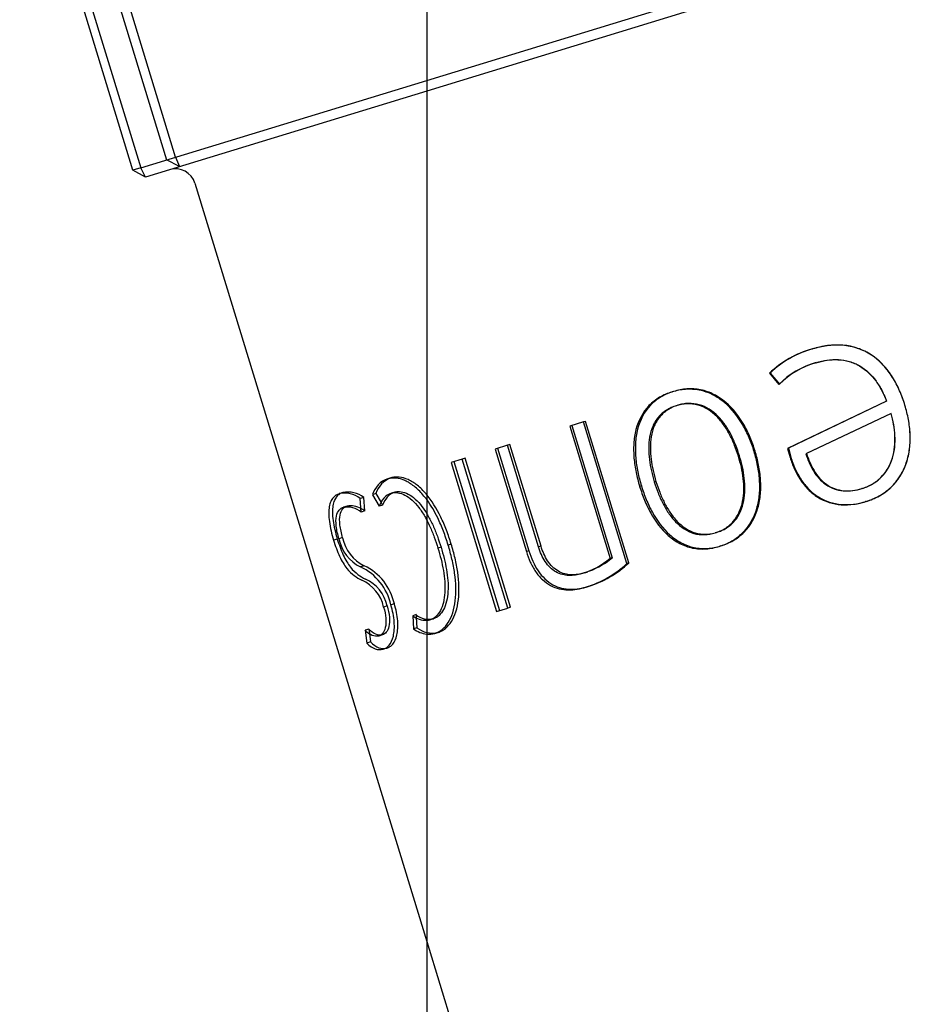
# Model space of a CAD drawing. Header units: millimetres. Extents: x -177 to 471, y -85 to 200.
# Tile 145 of 222: x -27.82 to -25.64, y 104.46 to 106.88. Entities that reach past the tile are written whole.
import ezdxf
from ezdxf.lldxf.tags import DXFTag

# ---------------------------------------------------------------- set-up
doc = ezdxf.new("R2010")
doc.units = ezdxf.units.MM
for name, color, linetype in [('Default', 7, 'Continuous'), ('P5_A', 7, 'Continuous'), ('TANK_1', 7, 'Continuous')]:
    doc.layers.add(name, color=color, linetype=linetype)
tags = doc.linetypes.add('HIDDEN2', pattern=[4.7625, 3.175, -1.5875]).pattern_tags.tags
tags[6:7] = [DXFTag(74, 4), DXFTag(75, 0), DXFTag(340, '0'), DXFTag(46, 0.0), DXFTag(50, 0.0), DXFTag(44, 0.0), DXFTag(45, 0.0)]
tags[4:5] = [DXFTag(74, 4), DXFTag(75, 0), DXFTag(340, '0'), DXFTag(46, 0.0), DXFTag(50, 0.0), DXFTag(44, 0.0), DXFTag(45, 0.0)]

# ---------------------------------------------------------------- blocks, each defined once
blk = doc.blocks.new('SE')
at = {"layer": 'P5_A', "color": 7, "linetype": 'HIDDEN2'}
for p, q in [((-27.7419, 107.4433), (-27.4642, 106.5348)), ((-27.4418, 106.5417), (-27.7195, 107.4502)), ((-26.8261, 106.7299), (-26.0864, 106.956)), ((-26.0577, 106.9387), (-26.8261, 106.7038)), ((-27.4325, 106.5184), (-27.4642, 106.5348)), ((-27.4418, 106.5417), (-27.4325, 106.5184)), ((-25.8798, 106.0715), (-25.8809, 106.0711)), ((-25.871, 106.0378), (-25.8721, 106.0375)), ((-25.9838, 106.0122), (-25.9856, 106.0117)), ((-25.9856, 106.0117), (-25.9628, 105.9846)), ((-25.9838, 106.0122), (-25.9611, 105.9851)), ((-26.2208, 105.9672), (-26.2242, 105.9661)), ((-25.9611, 105.9851), (-25.9628, 105.9846)), ((-25.6984, 105.9432), (-25.941, 105.8276)), ((-25.6982, 105.9433), (-25.9391, 105.8281)), ((-25.6982, 105.9433), (-25.6984, 105.9432)), ((-26.2105, 105.9333), (-26.2139, 105.9323)), ((-25.6532, 105.9333), (-25.6532, 105.9333)), ((-26.4364, 105.8939), (-26.4412, 105.8924)), ((-26.3303, 105.547), (-26.4364, 105.8939)), ((-25.6871, 105.9133), (-25.8962, 105.8145)), ((-25.6869, 105.9134), (-25.8946, 105.8151)), ((-25.6869, 105.9134), (-25.6871, 105.9133)), ((-26.4412, 105.8924), (-26.4754, 105.8819)), ((-26.4754, 105.8819), (-26.3764, 105.5581)), ((-26.4703, 105.8835), (-26.3713, 105.5597)), ((-26.3352, 105.5455), (-26.4412, 105.8924)), ((-26.628, 105.8353), (-26.6585, 105.826)), ((-26.6585, 105.826), (-26.5816, 105.5746)), ((-26.6522, 105.8279), (-26.5754, 105.5765)), ((-26.6219, 105.8371), (-26.628, 105.8353)), ((-26.5518, 105.586), (-26.628, 105.8353)), ((-26.5457, 105.5878), (-26.6219, 105.8371)), ((-26.0206, 105.821), (-26.023, 105.8202)), ((-25.9391, 105.8281), (-25.941, 105.8276)), ((-25.941, 105.8276), (-25.935, 105.8057)), ((-25.9391, 105.8281), (-25.9331, 105.8062)), ((-26.7387, 105.8015), (-26.7663, 105.793)), ((-26.7319, 105.8036), (-26.7387, 105.8015)), ((-26.6271, 105.4363), (-26.7387, 105.8015)), ((-26.6203, 105.4384), (-26.7319, 105.8036)), ((-26.0589, 105.8093), (-26.0615, 105.8084)), ((-25.9331, 105.8062), (-25.935, 105.8057)), ((-25.8946, 105.8151), (-25.8962, 105.8145)), ((-26.7663, 105.793), (-26.6547, 105.4279)), ((-26.7593, 105.7952), (-26.6477, 105.4301)), ((-26.9136, 105.7554), (-26.9216, 105.7529)), ((-26.2996, 105.7357), (-26.3039, 105.7344)), ((-26.2638, 105.7466), (-26.2679, 105.7454)), ((-25.7584, 105.7293), (-25.7593, 105.729)), ((-27.0316, 105.7193), (-27.0404, 105.7166)), ((-26.9805, 105.7075), (-26.9891, 105.7049)), ((-26.9779, 105.6742), (-26.9805, 105.7075)), ((-26.9341, 105.6884), (-26.9424, 105.6858)), ((-26.938, 105.6952), (-26.9341, 105.6884)), ((-25.7486, 105.6975), (-25.7496, 105.6972)), ((-26.9779, 105.6742), (-26.9865, 105.6716)), ((-27.0322, 105.6088), (-27.0412, 105.606)), ((-26.1152, 105.6217), (-26.1186, 105.6206)), ((-26.7909, 105.5855), (-26.7985, 105.5831)), ((-26.766, 105.5931), (-26.7734, 105.5908)), ((-26.5457, 105.5878), (-26.5518, 105.586)), ((-26.1051, 105.5885), (-26.1084, 105.5874)), ((-26.5754, 105.5765), (-26.5816, 105.5746)), ((-26.3713, 105.5597), (-26.3764, 105.5581)), ((-26.9792, 105.5398), (-26.988, 105.5371)), ((-26.3303, 105.547), (-26.3352, 105.5455)), ((-26.44, 105.5224), (-26.4456, 105.5207)), ((-26.4298, 105.4892), (-26.4354, 105.4875)), ((-26.9054, 105.4467), (-26.914, 105.4441)), ((-26.6547, 105.4279), (-26.6271, 105.4363)), ((-26.6203, 105.4384), (-26.6271, 105.4363)), ((-26.8521, 105.4201), (-26.8604, 105.4175)), ((-26.8521, 105.4201), (-26.8516, 105.4133)), ((-26.8096, 105.4101), (-26.8176, 105.4077)), ((-26.9681, 105.3846), (-26.9772, 105.3818)), ((-26.9681, 105.3846), (-26.9667, 105.3738)), ((-26.7978, 105.3767), (-26.8058, 105.3742)), ((-26.9237, 105.3382), (-26.9326, 105.3355)), ((-26.8261, 104.6192), (-26.4938, 103.5323))]:
    blk.add_line(p, q, dxfattribs=at)
at = {"layer": 'P5_A', "color": 7, "linetype": 'Continuous'}
for p, q in [((-27.5465, 106.5097), (-27.8242, 107.4182)), ((-27.8052, 107.424), (-27.5275, 106.5155)), ((-27.5275, 106.5155), (-26.8261, 106.7299)), ((-26.8261, 106.7038), (-27.5157, 106.4929)), ((-27.5275, 106.5155), (-27.5465, 106.5097)), ((-27.5157, 106.4929), (-27.5465, 106.5097)), ((-27.5157, 106.4929), (-27.5275, 106.5155)), ((-27.3943, 106.4778), (-26.8261, 104.6192)), ((-26.9865, 105.6716), (-26.9891, 105.7049)), ((-26.9504, 105.7167), (-26.9588, 105.7142)), ((-26.9588, 105.7142), (-26.9424, 105.6858)), ((-26.9504, 105.7167), (-26.938, 105.6952)), ((-26.9045, 105.7204), (-26.9125, 105.7179)), ((-27.0212, 105.6862), (-27.03, 105.6835)), ((-27.0453, 105.6055), (-27.0544, 105.6027)), ((-26.9229, 105.4414), (-26.9316, 105.4387)), ((-26.8604, 105.4175), (-26.8583, 105.3856)), ((-26.8516, 105.4133), (-26.85, 105.3881)), ((-26.85, 105.3881), (-26.8583, 105.3856)), ((-26.9772, 105.3818), (-26.973, 105.3505)), ((-26.9667, 105.3738), (-26.9639, 105.3533)), ((-26.9346, 105.3704), (-26.9435, 105.3677)), ((-26.9639, 105.3533), (-26.973, 105.3505))]:
    blk.add_line(p, q, dxfattribs=at)
for centre, radius, start, end in [((-27.4421, 106.4631), 0.05, 17, 107), ((-26.9025, 105.6975), 0.0587, 108.9683, 163.4538), ((-26.8946, 105.7004), 0.0582, 109.0358, 163.7133), ((-27.0273, 105.6559), 0.0622, 52.0849, 102.1981), ((-26.8958, 105.6724), 0.0485, 110.1678, 163.9141), ((-27.0221, 105.6266), 0.0574, 51.6301, 97.8517), ((-27.0136, 105.6294), 0.0573, 62.5265, 97.6434), ((-26.9457, 105.6246), 0.0973, 191.0397, 244.209), ((-27.0454, 105.4153), 0.1345, 12.3486, 64.7661), ((-27.0156, 105.4207), 0.095, 12.5933, 65.6671), ((-27.024, 105.4181), 0.0947, 12.6067, 65.9218), ((-26.8291, 105.4554), 0.0491, 230.4502, 273.5592), ((-26.8125, 105.4341), 0.0593, 230.8456, 256.8376), ((-26.8208, 105.4321), 0.0598, 231.0912, 264.9698)]:
    blk.add_arc(centre, radius, start, end, dxfattribs=at)
at = {"layer": 'P5_A', "color": 7, "linetype": 'HIDDEN2'}
for centre, radius, start, end in [((-25.8173, 105.837), 0.2426, 105.1956, 133.9418), ((-25.817, 105.8401), 0.2397, 105.1922, 134.1086), ((-25.8145, 105.838), 0.2077, 105.7779, 134.8862), ((-25.8149, 105.8352), 0.2102, 105.777, 134.7157), ((-27.0186, 105.659), 0.0617, 51.8341, 102.1175), ((-26.8878, 105.6752), 0.0481, 110.2454, 164.1691), ((-27.0136, 105.6294), 0.0573, 51.4919, 62.5265), ((-26.9359, 105.6278), 0.0982, 191.2022, 243.7944), ((-26.5002, 105.7044), 0.1916, 286.5669, 310.2519), ((-26.4937, 105.7033), 0.1887, 291.1424, 310.436), ((-27.0373, 105.4179), 0.135, 12.3353, 64.518), ((-26.514, 105.7389), 0.2634, 287.3729, 312.7817), ((-26.5076, 105.7376), 0.2603, 287.3851, 312.9389), ((-26.4937, 105.7033), 0.1887, 286.532, 289.349), ((-26.8209, 105.4575), 0.0488, 230.2071, 283.3859), ((-26.8291, 105.4554), 0.0491, 273.5592, 283.4754), ((-26.8125, 105.4341), 0.0593, 256.8376, 284.4044), ((-26.8208, 105.4321), 0.0598, 264.9698, 284.4859)]:
    blk.add_arc(centre, radius, start, end, dxfattribs=at)
for points, knots in [([(-25.6532, 105.9333), (-25.6571, 105.9453), (-25.6612, 105.9573), (-25.6713, 105.9803), (-25.6771, 105.9914), (-25.6904, 106.0126), (-25.6981, 106.0228), (-25.7153, 106.0412), (-25.7249, 106.0494), (-25.746, 106.0633), (-25.7574, 106.0689), (-25.7812, 106.0769), (-25.7938, 106.0794), (-25.8188, 106.0813), (-25.8315, 106.0809), (-25.8565, 106.0776), (-25.8688, 106.0745), (-25.8809, 106.0711)], [0, 0, 0, 0, 0.125, 0.125, 0.25, 0.25, 0.375, 0.375, 0.5, 0.5, 0.625, 0.625, 0.75, 0.75, 0.875, 0.875, 1, 1, 1, 1]), ([(-25.6532, 105.9333), (-25.6571, 105.9453), (-25.6612, 105.9572), (-25.6713, 105.9802), (-25.677, 105.9912), (-25.6902, 106.0124), (-25.6978, 106.0226), (-25.7149, 106.041), (-25.7244, 106.0492), (-25.7454, 106.0632), (-25.7567, 106.0688), (-25.7804, 106.077), (-25.7929, 106.0795), (-25.8179, 106.0816), (-25.8305, 106.0811), (-25.8555, 106.0779), (-25.8677, 106.0749), (-25.8798, 106.0715)], [0, 0, 0, 0, 0.125, 0.125, 0.25, 0.25, 0.375, 0.375, 0.5, 0.5, 0.625, 0.625, 0.75, 0.75, 0.875, 0.875, 1, 1, 1, 1]), ([(-25.8721, 106.0375), (-25.8632, 106.04), (-25.8542, 106.0423), (-25.8359, 106.0449), (-25.8267, 106.0455), (-25.8082, 106.0446), (-25.799, 106.0431), (-25.7813, 106.0381), (-25.7726, 106.0344), (-25.7486, 106.0205), (-25.7349, 106.0073), (-25.7187, 105.9849), (-25.7139, 105.977), (-25.7054, 105.9604), (-25.7019, 105.9518), (-25.6984, 105.9432)], [0, 0, 0, 0, 0.125, 0.125, 0.25, 0.25, 0.375, 0.375, 0.5, 0.5, 0.75, 0.75, 0.875, 0.875, 1, 1, 1, 1]), ([(-25.871, 106.0378), (-25.8621, 106.0403), (-25.8531, 106.0426), (-25.8349, 106.0452), (-25.8257, 106.0457), (-25.8073, 106.0448), (-25.7981, 106.0433), (-25.7805, 106.0382), (-25.7719, 106.0344), (-25.748, 106.0205), (-25.7345, 106.0072), (-25.7184, 105.9849), (-25.7136, 105.977), (-25.7051, 105.9605), (-25.7016, 105.9519), (-25.6982, 105.9433)], [0, 0, 0, 0, 0.125, 0.125, 0.25, 0.25, 0.375, 0.375, 0.5, 0.5, 0.75, 0.75, 0.875, 0.875, 1, 1, 1, 1]), ([(-26.2242, 105.9661), (-26.2295, 105.9643), (-26.2348, 105.9625), (-26.2451, 105.9582), (-26.2501, 105.9557), (-26.2643, 105.9473), (-26.2732, 105.9404), (-26.2963, 105.9165), (-26.307, 105.8959), (-26.3157, 105.8624), (-26.3174, 105.8507), (-26.3189, 105.8275), (-26.3187, 105.8158), (-26.3167, 105.7923), (-26.315, 105.7805), (-26.3103, 105.7573), (-26.3072, 105.7458), (-26.3039, 105.7344)], [0, 0, 0, 0, 0.0625, 0.0625, 0.125, 0.125, 0.25, 0.25, 0.5, 0.5, 0.625, 0.625, 0.75, 0.75, 0.875, 0.875, 1, 1, 1, 1]), ([(-26.2208, 105.9672), (-26.2261, 105.9654), (-26.2314, 105.9636), (-26.2416, 105.9593), (-26.2466, 105.9568), (-26.2608, 105.9483), (-26.2697, 105.9415), (-26.2926, 105.9175), (-26.3031, 105.8968), (-26.3116, 105.8634), (-26.3133, 105.8517), (-26.3147, 105.8286), (-26.3144, 105.8169), (-26.3124, 105.7935), (-26.3107, 105.7817), (-26.306, 105.7585), (-26.3029, 105.7471), (-26.2996, 105.7357)], [0, 0, 0, 0, 0.0625, 0.0625, 0.125, 0.125, 0.25, 0.25, 0.5, 0.5, 0.625, 0.625, 0.75, 0.75, 0.875, 0.875, 1, 1, 1, 1]), ([(-26.023, 105.8202), (-26.0267, 105.8316), (-26.0306, 105.8429), (-26.0399, 105.8647), (-26.0451, 105.8752), (-26.0629, 105.9058), (-26.0777, 105.9248), (-26.1046, 105.9474), (-26.1145, 105.954), (-26.1352, 105.9643), (-26.1463, 105.9681), (-26.1687, 105.9725), (-26.1799, 105.9731), (-26.1969, 105.972), (-26.2025, 105.9713), (-26.2134, 105.9691), (-26.2188, 105.9676), (-26.2242, 105.9661)], [0, 0, 0, 0, 0.125, 0.125, 0.25, 0.25, 0.5, 0.5, 0.625, 0.625, 0.75, 0.75, 0.875, 0.875, 0.9375, 0.9375, 1, 1, 1, 1]), ([(-26.0206, 105.821), (-26.0243, 105.8323), (-26.0281, 105.8436), (-26.0374, 105.8653), (-26.0425, 105.8759), (-26.0602, 105.9063), (-26.0749, 105.9254), (-26.1017, 105.948), (-26.1115, 105.9547), (-26.1321, 105.9651), (-26.1431, 105.9689), (-26.1654, 105.9734), (-26.1767, 105.9741), (-26.1936, 105.973), (-26.1991, 105.9723), (-26.2101, 105.9701), (-26.2155, 105.9686), (-26.2208, 105.9672)], [0, 0, 0, 0, 0.125, 0.125, 0.25, 0.25, 0.5, 0.5, 0.625, 0.625, 0.75, 0.75, 0.875, 0.875, 0.9375, 0.9375, 1, 1, 1, 1]), ([(-26.2139, 105.9323), (-26.2181, 105.9308), (-26.2222, 105.9294), (-26.2303, 105.9259), (-26.2342, 105.9238), (-26.2453, 105.9168), (-26.252, 105.9111), (-26.2635, 105.8975), (-26.2681, 105.89), (-26.2753, 105.8733), (-26.2777, 105.8644), (-26.2809, 105.8464), (-26.2816, 105.8371), (-26.2816, 105.8185), (-26.281, 105.8093), (-26.2788, 105.7909), (-26.2771, 105.7817), (-26.2731, 105.7634), (-26.2705, 105.7544), (-26.2679, 105.7454)], [0, 0, 0, 0, 0.0625, 0.0625, 0.125, 0.125, 0.25, 0.25, 0.375, 0.375, 0.5, 0.5, 0.625, 0.625, 0.75, 0.75, 0.875, 0.875, 1, 1, 1, 1]), ([(-26.2105, 105.9333), (-26.2147, 105.9319), (-26.2188, 105.9305), (-26.2269, 105.9269), (-26.2308, 105.9248), (-26.2418, 105.9179), (-26.2485, 105.9121), (-26.2599, 105.8985), (-26.2645, 105.8909), (-26.2715, 105.8742), (-26.2739, 105.8654), (-26.277, 105.8474), (-26.2776, 105.8381), (-26.2776, 105.8196), (-26.277, 105.8104), (-26.2747, 105.792), (-26.2731, 105.7829), (-26.269, 105.7646), (-26.2665, 105.7556), (-26.2638, 105.7466)], [0, 0, 0, 0, 0.0625, 0.0625, 0.125, 0.125, 0.25, 0.25, 0.375, 0.375, 0.5, 0.5, 0.625, 0.625, 0.75, 0.75, 0.875, 0.875, 1, 1, 1, 1]), ([(-26.0615, 105.8084), (-26.0644, 105.8174), (-26.0674, 105.8263), (-26.0743, 105.8437), (-26.0781, 105.8521), (-26.0867, 105.8685), (-26.0914, 105.8764), (-26.102, 105.8916), (-26.108, 105.8989), (-26.1277, 105.9187), (-26.1436, 105.929), (-26.1697, 105.9362), (-26.1788, 105.9371), (-26.1921, 105.9367), (-26.1966, 105.9362), (-26.2053, 105.9346), (-26.2096, 105.9334), (-26.2139, 105.9323)], [0, 0, 0, 0, 0.125, 0.125, 0.25, 0.25, 0.375, 0.375, 0.5, 0.5, 0.75, 0.75, 0.875, 0.875, 0.9375, 0.9375, 1, 1, 1, 1]), ([(-26.0589, 105.8093), (-26.0617, 105.8182), (-26.0647, 105.8271), (-26.0716, 105.8444), (-26.0754, 105.8528), (-26.0839, 105.8692), (-26.0886, 105.8771), (-26.0991, 105.8923), (-26.105, 105.8996), (-26.1246, 105.9194), (-26.1404, 105.9298), (-26.1664, 105.9371), (-26.1755, 105.9381), (-26.1888, 105.9377), (-26.1932, 105.9372), (-26.2019, 105.9356), (-26.2062, 105.9345), (-26.2105, 105.9333)], [0, 0, 0, 0, 0.125, 0.125, 0.25, 0.25, 0.375, 0.375, 0.5, 0.5, 0.75, 0.75, 0.875, 0.875, 0.9375, 0.9375, 1, 1, 1, 1]), ([(-25.7496, 105.6972), (-25.7439, 105.6991), (-25.7382, 105.701), (-25.7271, 105.7056), (-25.7218, 105.7082), (-25.7063, 105.7169), (-25.6966, 105.7239), (-25.679, 105.7404), (-25.6715, 105.7496), (-25.6588, 105.7698), (-25.6536, 105.7808), (-25.646, 105.8034), (-25.6434, 105.8153), (-25.6404, 105.839), (-25.6401, 105.8509), (-25.6411, 105.8746), (-25.6425, 105.8866), (-25.6468, 105.9102), (-25.6499, 105.9218), (-25.6532, 105.9333)], [0, 0, 0, 0, 0.0625, 0.0625, 0.125, 0.125, 0.25, 0.25, 0.375, 0.375, 0.5, 0.5, 0.625, 0.625, 0.75, 0.75, 0.875, 0.875, 1, 1, 1, 1]), ([(-25.7486, 105.6975), (-25.743, 105.6994), (-25.7373, 105.7013), (-25.7262, 105.7059), (-25.7209, 105.7085), (-25.7054, 105.7173), (-25.6956, 105.7244), (-25.6698, 105.749), (-25.657, 105.7699), (-25.6457, 105.8038), (-25.6432, 105.8157), (-25.6404, 105.8392), (-25.64, 105.8511), (-25.6411, 105.8749), (-25.6426, 105.8868), (-25.6468, 105.9103), (-25.65, 105.9218), (-25.6532, 105.9333)], [0, 0, 0, 0, 0.0625, 0.0625, 0.125, 0.125, 0.25, 0.25, 0.5, 0.5, 0.625, 0.625, 0.75, 0.75, 0.875, 0.875, 1, 1, 1, 1]), ([(-25.7593, 105.729), (-25.755, 105.7305), (-25.7506, 105.732), (-25.742, 105.7356), (-25.7379, 105.7377), (-25.7259, 105.7446), (-25.7186, 105.7501), (-25.6988, 105.7697), (-25.6894, 105.7863), (-25.6786, 105.8216), (-25.677, 105.8404), (-25.6783, 105.8679), (-25.6793, 105.8771), (-25.6825, 105.8954), (-25.6847, 105.9043), (-25.6871, 105.9133)], [0, 0, 0, 0, 0.0625, 0.0625, 0.125, 0.125, 0.25, 0.25, 0.5, 0.5, 0.75, 0.75, 0.875, 0.875, 1, 1, 1, 1]), ([(-25.7584, 105.7293), (-25.754, 105.7308), (-25.7496, 105.7323), (-25.7411, 105.7359), (-25.7369, 105.738), (-25.725, 105.7449), (-25.7177, 105.7504), (-25.6981, 105.7701), (-25.6889, 105.7867), (-25.6783, 105.8219), (-25.6767, 105.8406), (-25.6781, 105.8681), (-25.6791, 105.8772), (-25.6823, 105.8955), (-25.6845, 105.9044), (-25.6869, 105.9134)], [0, 0, 0, 0, 0.0625, 0.0625, 0.125, 0.125, 0.25, 0.25, 0.5, 0.5, 0.75, 0.75, 0.875, 0.875, 1, 1, 1, 1]), ([(-26.1051, 105.5885), (-26.0998, 105.5903), (-26.0945, 105.5921), (-26.0842, 105.5964), (-26.0792, 105.5989), (-26.0647, 105.6074), (-26.0555, 105.6143), (-26.0316, 105.6385), (-26.0202, 105.6593), (-26.0105, 105.693), (-26.0085, 105.7047), (-26.0065, 105.728), (-26.0065, 105.7397), (-26.0081, 105.7632), (-26.0097, 105.775), (-26.0142, 105.7982), (-26.0173, 105.8096), (-26.0206, 105.821)], [0, 0, 0, 0, 0.0625, 0.0625, 0.125, 0.125, 0.25, 0.25, 0.5, 0.5, 0.625, 0.625, 0.75, 0.75, 0.875, 0.875, 1, 1, 1, 1]), ([(-26.1186, 105.6206), (-26.1144, 105.6221), (-26.1102, 105.6235), (-26.1021, 105.627), (-26.0982, 105.6291), (-26.0869, 105.6362), (-26.08, 105.6419), (-26.0622, 105.6625), (-26.0548, 105.68), (-26.0495, 105.7071), (-26.0486, 105.7165), (-26.0483, 105.7351), (-26.0488, 105.7444), (-26.0509, 105.7629), (-26.0524, 105.7721), (-26.0564, 105.7904), (-26.0589, 105.7994), (-26.0615, 105.8084)], [0, 0, 0, 0, 0.0625, 0.0625, 0.125, 0.125, 0.25, 0.25, 0.5, 0.5, 0.625, 0.625, 0.75, 0.75, 0.875, 0.875, 1, 1, 1, 1]), ([(-26.1152, 105.6217), (-26.111, 105.6231), (-26.1069, 105.6245), (-26.0988, 105.6281), (-26.0948, 105.6302), (-26.0836, 105.6372), (-26.0768, 105.643), (-26.0591, 105.6636), (-26.0518, 105.6811), (-26.0467, 105.7082), (-26.0458, 105.7176), (-26.0455, 105.7362), (-26.0461, 105.7454), (-26.0482, 105.7638), (-26.0497, 105.773), (-26.0537, 105.7913), (-26.0562, 105.8003), (-26.0589, 105.8093)], [0, 0, 0, 0, 0.0625, 0.0625, 0.125, 0.125, 0.25, 0.25, 0.5, 0.5, 0.625, 0.625, 0.75, 0.75, 0.875, 0.875, 1, 1, 1, 1]), ([(-26.1084, 105.5874), (-26.1032, 105.5892), (-26.0979, 105.591), (-26.0875, 105.5954), (-26.0825, 105.5979), (-26.0679, 105.6063), (-26.0587, 105.6132), (-26.0346, 105.6373), (-26.023, 105.6581), (-26.0132, 105.6919), (-26.0111, 105.7036), (-26.009, 105.727), (-26.009, 105.7387), (-26.0105, 105.7623), (-26.0122, 105.7741), (-26.0166, 105.7974), (-26.0197, 105.8088), (-26.023, 105.8202)], [0, 0, 0, 0, 0.0625, 0.0625, 0.125, 0.125, 0.25, 0.25, 0.5, 0.5, 0.625, 0.625, 0.75, 0.75, 0.875, 0.875, 1, 1, 1, 1]), ([(-25.935, 105.8057), (-25.9318, 105.7959), (-25.9285, 105.7862), (-25.92, 105.7677), (-25.9152, 105.7589), (-25.904, 105.7421), (-25.8976, 105.734), (-25.8833, 105.7196), (-25.8754, 105.7133), (-25.8495, 105.6973), (-25.8297, 105.6912), (-25.7995, 105.6889), (-25.7894, 105.6893), (-25.7693, 105.6919), (-25.7594, 105.6944), (-25.7496, 105.6972)], [0, 0, 0, 0, 0.125, 0.125, 0.25, 0.25, 0.375, 0.375, 0.5, 0.5, 0.75, 0.75, 0.875, 0.875, 1, 1, 1, 1]), ([(-25.9331, 105.8062), (-25.9299, 105.7965), (-25.9266, 105.7868), (-25.9182, 105.7684), (-25.9134, 105.7596), (-25.9023, 105.7428), (-25.8959, 105.7348), (-25.8817, 105.7203), (-25.8739, 105.714), (-25.8482, 105.6979), (-25.8285, 105.6917), (-25.7984, 105.6893), (-25.7883, 105.6897), (-25.7682, 105.6922), (-25.7584, 105.6947), (-25.7486, 105.6975)], [0, 0, 0, 0, 0.125, 0.125, 0.25, 0.25, 0.375, 0.375, 0.5, 0.5, 0.75, 0.75, 0.875, 0.875, 1, 1, 1, 1]), ([(-25.8962, 105.8145), (-25.8938, 105.8073), (-25.8913, 105.8), (-25.8852, 105.7859), (-25.8817, 105.7792), (-25.8699, 105.7597), (-25.8597, 105.7478), (-25.8348, 105.7303), (-25.8199, 105.725), (-25.797, 105.7229), (-25.7894, 105.7231), (-25.7742, 105.725), (-25.7667, 105.7269), (-25.7593, 105.729)], [0, 0, 0, 0, 0.125, 0.125, 0.25, 0.25, 0.5, 0.5, 0.75, 0.75, 0.875, 0.875, 1, 1, 1, 1]), ([(-25.8946, 105.8151), (-25.8921, 105.8078), (-25.8897, 105.8005), (-25.8835, 105.7865), (-25.8801, 105.7798), (-25.8684, 105.7604), (-25.8583, 105.7484), (-25.8335, 105.7309), (-25.8187, 105.7254), (-25.7959, 105.7233), (-25.7883, 105.7235), (-25.7732, 105.7254), (-25.7657, 105.7272), (-25.7584, 105.7293)], [0, 0, 0, 0, 0.125, 0.125, 0.25, 0.25, 0.5, 0.5, 0.75, 0.75, 0.875, 0.875, 1, 1, 1, 1]), ([(-26.766, 105.5931), (-26.7696, 105.6045), (-26.7733, 105.6159), (-26.7818, 105.638), (-26.7864, 105.6488), (-26.8016, 105.6802), (-26.8138, 105.6999), (-26.8344, 105.724), (-26.8417, 105.7313), (-26.8565, 105.743), (-26.864, 105.7477), (-26.8791, 105.7545), (-26.8864, 105.7565), (-26.897, 105.7576), (-26.9005, 105.7576), (-26.9072, 105.757), (-26.9104, 105.7562), (-26.9136, 105.7554)], [0, 0, 0, 0, 0.125, 0.125, 0.25, 0.25, 0.5, 0.5, 0.625, 0.625, 0.75, 0.75, 0.875, 0.875, 0.9375, 0.9375, 1, 1, 1, 1]), ([(-26.3039, 105.7344), (-26.3002, 105.723), (-26.2964, 105.7117), (-26.2873, 105.6899), (-26.2822, 105.6793), (-26.265, 105.6487), (-26.2508, 105.6295), (-26.2249, 105.6067), (-26.2154, 105.6), (-26.1956, 105.5896), (-26.1849, 105.5857), (-26.1632, 105.5812), (-26.1522, 105.5806), (-26.1355, 105.5816), (-26.13, 105.5823), (-26.1192, 105.5845), (-26.1138, 105.586), (-26.1084, 105.5874)], [0, 0, 0, 0, 0.125, 0.125, 0.25, 0.25, 0.5, 0.5, 0.625, 0.625, 0.75, 0.75, 0.875, 0.875, 0.9375, 0.9375, 1, 1, 1, 1]), ([(-26.2996, 105.7357), (-26.2959, 105.7244), (-26.2921, 105.7131), (-26.2831, 105.6914), (-26.278, 105.6808), (-26.2609, 105.6502), (-26.2468, 105.631), (-26.2211, 105.6082), (-26.2117, 105.6014), (-26.1919, 105.5909), (-26.1813, 105.587), (-26.1596, 105.5824), (-26.1487, 105.5817), (-26.1321, 105.5827), (-26.1266, 105.5834), (-26.1158, 105.5856), (-26.1104, 105.587), (-26.1051, 105.5885)], [0, 0, 0, 0, 0.125, 0.125, 0.25, 0.25, 0.5, 0.5, 0.625, 0.625, 0.75, 0.75, 0.875, 0.875, 0.9375, 0.9375, 1, 1, 1, 1]), ([(-26.2679, 105.7454), (-26.2651, 105.7364), (-26.2621, 105.7275), (-26.2553, 105.7101), (-26.2515, 105.7016), (-26.2431, 105.6852), (-26.2385, 105.6772), (-26.2282, 105.662), (-26.2224, 105.6546), (-26.2032, 105.6347), (-26.1878, 105.6242), (-26.1623, 105.6169), (-26.1534, 105.6159), (-26.1402, 105.6163), (-26.1358, 105.6167), (-26.1271, 105.6183), (-26.1229, 105.6195), (-26.1186, 105.6206)], [0, 0, 0, 0, 0.125, 0.125, 0.25, 0.25, 0.375, 0.375, 0.5, 0.5, 0.75, 0.75, 0.875, 0.875, 0.9375, 0.9375, 1, 1, 1, 1]), ([(-26.2638, 105.7466), (-26.261, 105.7377), (-26.2581, 105.7288), (-26.2512, 105.7115), (-26.2475, 105.703), (-26.2392, 105.6866), (-26.2346, 105.6786), (-26.2243, 105.6634), (-26.2186, 105.656), (-26.1996, 105.636), (-26.1842, 105.6255), (-26.1588, 105.618), (-26.1499, 105.617), (-26.1368, 105.6174), (-26.1324, 105.6178), (-26.1237, 105.6194), (-26.1195, 105.6205), (-26.1152, 105.6217)], [0, 0, 0, 0, 0.125, 0.125, 0.25, 0.25, 0.375, 0.375, 0.5, 0.5, 0.75, 0.75, 0.875, 0.875, 0.9375, 0.9375, 1, 1, 1, 1]), ([(-26.7734, 105.5908), (-26.777, 105.6022), (-26.7808, 105.6137), (-26.7893, 105.6359), (-26.7939, 105.6467), (-26.8067, 105.6729), (-26.8155, 105.688), (-26.8253, 105.7014)], [0, 0, 0, 0, 0.125, 0.125, 0.25, 0.25, 0.438146, 0.438146, 0.438146, 0.438146]), ([(-27.0322, 105.6088), (-27.0353, 105.6193), (-27.0376, 105.63), (-27.0399, 105.6493), (-27.0397, 105.6578), (-27.0371, 105.6709), (-27.0347, 105.6758), (-27.0303, 105.681), (-27.0287, 105.6825), (-27.0251, 105.6847), (-27.0232, 105.6855), (-27.0212, 105.6862)], [0, 0, 0, 0, 0.25, 0.25, 0.5, 0.5, 0.75, 0.75, 0.875, 0.875, 1, 1, 1, 1]), ([(-26.8257, 105.6673), (-26.8248, 105.6658), (-26.8239, 105.6643), (-26.8185, 105.655), (-26.8144, 105.6468), (-26.8067, 105.6299), (-26.8032, 105.6212), (-26.7967, 105.6035), (-26.7938, 105.5945), (-26.7909, 105.5855)], [0.6010097, 0.6010097, 0.6010097, 0.6010097, 0.625, 0.625, 0.75, 0.75, 0.875, 0.875, 1, 1, 1, 1]), ([(-26.825, 105.6501), (-26.8226, 105.6455), (-26.8204, 105.6409), (-26.8144, 105.6277), (-26.8108, 105.619), (-26.8043, 105.6012), (-26.8014, 105.5922), (-26.7985, 105.5831)], [0.6801591, 0.6801591, 0.6801591, 0.6801591, 0.75, 0.75, 0.875, 0.875, 1, 1, 1, 1]), ([(-26.7985, 105.5831), (-26.7958, 105.574), (-26.7932, 105.5649), (-26.7887, 105.5465), (-26.7868, 105.5374), (-26.7837, 105.5192), (-26.7825, 105.5101), (-26.7812, 105.4921), (-26.7811, 105.483), (-26.7826, 105.4573), (-26.7862, 105.4417), (-26.7957, 105.4242), (-26.7996, 105.4193), (-26.8059, 105.4137), (-26.8081, 105.4121), (-26.8127, 105.4094), (-26.8152, 105.4085), (-26.8176, 105.4077)], [0, 0, 0, 0, 0.125, 0.125, 0.25, 0.25, 0.375, 0.375, 0.5, 0.5, 0.75, 0.75, 0.875, 0.875, 0.9375, 0.9375, 1, 1, 1, 1]), ([(-26.7909, 105.5855), (-26.7882, 105.5764), (-26.7856, 105.5672), (-26.7811, 105.549), (-26.7792, 105.5399), (-26.7761, 105.5217), (-26.7749, 105.5127), (-26.7735, 105.4946), (-26.7734, 105.4856), (-26.7748, 105.4599), (-26.7784, 105.4443), (-26.7878, 105.4267), (-26.7916, 105.4218), (-26.7979, 105.4162), (-26.8001, 105.4145), (-26.8047, 105.4119), (-26.8072, 105.411), (-26.8096, 105.4101)], [0, 0, 0, 0, 0.125, 0.125, 0.25, 0.25, 0.375, 0.375, 0.5, 0.5, 0.75, 0.75, 0.875, 0.875, 0.9375, 0.9375, 1, 1, 1, 1]), ([(-26.8058, 105.3742), (-26.8027, 105.3753), (-26.7997, 105.3765), (-26.7937, 105.3797), (-26.7909, 105.3816), (-26.7827, 105.3883), (-26.7777, 105.3939), (-26.7689, 105.4079), (-26.7652, 105.4158), (-26.7594, 105.4337), (-26.7573, 105.4438), (-26.7535, 105.4751), (-26.7543, 105.4983), (-26.7592, 105.5329), (-26.7614, 105.5446), (-26.7667, 105.5678), (-26.77, 105.5793), (-26.7734, 105.5908)], [0, 0, 0, 0, 0.0625, 0.0625, 0.125, 0.125, 0.25, 0.25, 0.375, 0.375, 0.5, 0.5, 0.75, 0.75, 0.875, 0.875, 1, 1, 1, 1]), ([(-26.7978, 105.3767), (-26.7947, 105.3778), (-26.7916, 105.3789), (-26.7857, 105.3821), (-26.7829, 105.3841), (-26.7747, 105.3908), (-26.7698, 105.3964), (-26.761, 105.4104), (-26.7574, 105.4184), (-26.7517, 105.4363), (-26.7496, 105.4464), (-26.7459, 105.4777), (-26.7468, 105.5009), (-26.7517, 105.5354), (-26.7539, 105.547), (-26.7593, 105.5702), (-26.7626, 105.5816), (-26.766, 105.5931)], [0, 0, 0, 0, 0.0625, 0.0625, 0.125, 0.125, 0.25, 0.25, 0.375, 0.375, 0.5, 0.5, 0.75, 0.75, 0.875, 0.875, 1, 1, 1, 1]), ([(-26.4456, 105.5207), (-26.4508, 105.5192), (-26.4559, 105.5178), (-26.4666, 105.5162), (-26.4719, 105.5158), (-26.4879, 105.5163), (-26.4989, 105.5189), (-26.5191, 105.5304), (-26.5282, 105.5394), (-26.539, 105.5555), (-26.5421, 105.5613), (-26.5476, 105.5733), (-26.5498, 105.5796), (-26.5518, 105.586)], [0, 0, 0, 0, 0.125, 0.125, 0.25, 0.25, 0.5, 0.5, 0.75, 0.75, 0.875, 0.875, 1, 1, 1, 1]), ([(-26.44, 105.5224), (-26.4452, 105.5209), (-26.4503, 105.5196), (-26.4609, 105.5179), (-26.4662, 105.5176), (-26.4822, 105.5181), (-26.4931, 105.5208), (-26.5132, 105.5323), (-26.5223, 105.5413), (-26.533, 105.5574), (-26.5361, 105.5632), (-26.5415, 105.5752), (-26.5437, 105.5815), (-26.5457, 105.5878)], [0, 0, 0, 0, 0.125, 0.125, 0.25, 0.25, 0.5, 0.5, 0.75, 0.75, 0.875, 0.875, 1, 1, 1, 1]), ([(-26.5816, 105.5746), (-26.5788, 105.5659), (-26.5758, 105.5572), (-26.5683, 105.5407), (-26.564, 105.5329), (-26.554, 105.5183), (-26.5484, 105.5116), (-26.5361, 105.5002), (-26.5294, 105.4953), (-26.5086, 105.4841), (-26.4936, 105.4809), (-26.4716, 105.4806), (-26.4643, 105.4812), (-26.4497, 105.4835), (-26.4426, 105.4855), (-26.4354, 105.4875)], [0, 0, 0, 0, 0.125, 0.125, 0.25, 0.25, 0.375, 0.375, 0.5, 0.5, 0.75, 0.75, 0.875, 0.875, 1, 1, 1, 1]), ([(-26.5754, 105.5765), (-26.5725, 105.5679), (-26.5695, 105.5592), (-26.562, 105.5428), (-26.5578, 105.5349), (-26.543, 105.5131), (-26.5303, 105.5011), (-26.5027, 105.486), (-26.4878, 105.4827), (-26.4659, 105.4823), (-26.4586, 105.483), (-26.4441, 105.4853), (-26.437, 105.4872), (-26.4298, 105.4892)], [0, 0, 0, 0, 0.125, 0.125, 0.25, 0.25, 0.5, 0.5, 0.75, 0.75, 0.875, 0.875, 1, 1, 1, 1]), ([(-26.9237, 105.3382), (-26.9211, 105.3391), (-26.9186, 105.3402), (-26.9137, 105.3434), (-26.9114, 105.3455), (-26.905, 105.3533), (-26.9014, 105.3606), (-26.8969, 105.3798), (-26.8961, 105.3917), (-26.8977, 105.4118), (-26.8987, 105.4186), (-26.9014, 105.4326), (-26.9034, 105.4397), (-26.9054, 105.4467)], [0, 0, 0, 0, 0.125, 0.125, 0.25, 0.25, 0.5, 0.5, 0.75, 0.75, 0.875, 0.875, 1, 1, 1, 1]), ([(-26.9346, 105.3704), (-26.9397, 105.369), (-26.9452, 105.3697), (-26.9565, 105.3743), (-26.9622, 105.3782), (-26.9681, 105.3846)], [0, 0, 0, 0, 0.5, 0.5, 1, 1, 1, 1])]:
    blk.add_open_spline(points, degree=3, knots=knots, dxfattribs=at)
at = {"layer": 'P5_A', "color": 7, "linetype": 'Continuous'}
for points, knots in [([(-26.8253, 105.7014), (-26.8285, 105.7057), (-26.8319, 105.7099), (-26.8422, 105.7219), (-26.8496, 105.7291), (-26.8644, 105.7408), (-26.872, 105.7454), (-26.8871, 105.7522), (-26.8944, 105.7541), (-26.905, 105.7551), (-26.9085, 105.7552), (-26.9152, 105.7545), (-26.9184, 105.7537), (-26.9216, 105.7529)], [0.438146, 0.438146, 0.438146, 0.438146, 0.5, 0.5, 0.625, 0.625, 0.75, 0.75, 0.875, 0.875, 0.9375, 0.9375, 1, 1, 1, 1]), ([(-27.0404, 105.7166), (-27.0433, 105.7156), (-27.0462, 105.7145), (-27.0514, 105.7111), (-27.0537, 105.709), (-27.0579, 105.704), (-27.0598, 105.701), (-27.0629, 105.6938), (-27.0642, 105.6895), (-27.0666, 105.6749), (-27.0666, 105.6625), (-27.0638, 105.6412), (-27.0624, 105.6336), (-27.0589, 105.6183), (-27.0567, 105.6105), (-27.0544, 105.6027)], [0, 0, 0, 0, 0.125, 0.125, 0.25, 0.25, 0.375, 0.375, 0.5, 0.5, 0.75, 0.75, 0.875, 0.875, 1, 1, 1, 1]), ([(-27.0316, 105.7193), (-27.0345, 105.7183), (-27.0373, 105.7172), (-27.0425, 105.7138), (-27.0448, 105.7117), (-27.049, 105.7067), (-27.0509, 105.7036), (-27.0539, 105.6964), (-27.0552, 105.6921), (-27.0576, 105.6775), (-27.0575, 105.6651), (-27.0547, 105.6438), (-27.0532, 105.6363), (-27.0497, 105.6211), (-27.0476, 105.6132), (-27.0453, 105.6055)], [0, 0, 0, 0, 0.125, 0.125, 0.25, 0.25, 0.375, 0.375, 0.5, 0.5, 0.75, 0.75, 0.875, 0.875, 1, 1, 1, 1]), ([(-26.9125, 105.7179), (-26.91, 105.7186), (-26.9075, 105.7192), (-26.9022, 105.7196), (-26.8994, 105.7195), (-26.891, 105.7183), (-26.8853, 105.7164), (-26.8735, 105.7103), (-26.8676, 105.7061), (-26.8562, 105.6958), (-26.8506, 105.6896), (-26.8402, 105.676), (-26.8353, 105.6685), (-26.8288, 105.6572), (-26.8269, 105.6536), (-26.825, 105.6501)], [0, 0, 0, 0, 0.0625, 0.0625, 0.125, 0.125, 0.25, 0.25, 0.375, 0.375, 0.5, 0.5, 0.625, 0.625, 0.6801591, 0.6801591, 0.6801591, 0.6801591]), ([(-26.9045, 105.7204), (-26.902, 105.721), (-26.8994, 105.7216), (-26.8941, 105.722), (-26.8914, 105.7219), (-26.8831, 105.7207), (-26.8773, 105.7188), (-26.8655, 105.7126), (-26.8597, 105.7084), (-26.8483, 105.698), (-26.8428, 105.6917), (-26.8334, 105.6795), (-26.8294, 105.6735), (-26.8257, 105.6673)], [0, 0, 0, 0, 0.0625, 0.0625, 0.125, 0.125, 0.25, 0.25, 0.375, 0.375, 0.5, 0.5, 0.6010097, 0.6010097, 0.6010097, 0.6010097]), ([(-27.0412, 105.606), (-27.0443, 105.6166), (-27.0467, 105.6273), (-27.0489, 105.6466), (-27.0487, 105.6551), (-27.046, 105.6683), (-27.0436, 105.6731), (-27.0391, 105.6783), (-27.0375, 105.6798), (-27.0339, 105.682), (-27.032, 105.6828), (-27.03, 105.6835)], [0, 0, 0, 0, 0.25, 0.25, 0.5, 0.5, 0.75, 0.75, 0.875, 0.875, 1, 1, 1, 1]), ([(-27.0453, 105.6055), (-27.0431, 105.5986), (-27.0409, 105.5918), (-27.036, 105.5785), (-27.0334, 105.5722), (-27.028, 105.5602), (-27.025, 105.5546), (-27.0191, 105.5447), (-27.0161, 105.5403), (-27.007, 105.5288), (-27.0009, 105.5233), (-26.9888, 105.5143), (-26.9827, 105.5107), (-26.9765, 105.5072)], [0, 0, 0, 0, 0.125, 0.125, 0.25, 0.25, 0.375, 0.375, 0.5, 0.5, 0.75, 0.75, 1, 1, 1, 1]), ([(-27.0544, 105.6027), (-27.0522, 105.5958), (-27.05, 105.589), (-27.0451, 105.5756), (-27.0425, 105.5693), (-27.037, 105.5573), (-27.0341, 105.5517), (-27.0281, 105.5418), (-27.0251, 105.5374), (-27.0159, 105.526), (-27.0098, 105.5205), (-26.9977, 105.5115), (-26.9916, 105.508), (-26.9854, 105.5045)], [0, 0, 0, 0, 0.125, 0.125, 0.25, 0.25, 0.375, 0.375, 0.5, 0.5, 0.75, 0.75, 1, 1, 1, 1]), ([(-26.9316, 105.4387), (-26.9288, 105.4294), (-26.927, 105.4199), (-26.9256, 105.4025), (-26.9261, 105.3946), (-26.929, 105.3822), (-26.9313, 105.3775), (-26.9369, 105.3707), (-26.9401, 105.3689), (-26.9435, 105.3677)], [0, 0, 0, 0, 0.25, 0.25, 0.5, 0.5, 0.75, 0.75, 1, 1, 1, 1]), ([(-26.9229, 105.4414), (-26.9202, 105.4321), (-26.9183, 105.4226), (-26.9169, 105.4052), (-26.9173, 105.3974), (-26.9202, 105.3849), (-26.9225, 105.3802), (-26.928, 105.3735), (-26.9313, 105.3716), (-26.9346, 105.3704)], [0, 0, 0, 0, 0.25, 0.25, 0.5, 0.5, 0.75, 0.75, 1, 1, 1, 1]), ([(-26.9326, 105.3355), (-26.93, 105.3364), (-26.9274, 105.3374), (-26.9226, 105.3407), (-26.9203, 105.3428), (-26.9139, 105.3505), (-26.9102, 105.3578), (-26.9067, 105.3722), (-26.9059, 105.3776), (-26.9052, 105.3894), (-26.9052, 105.3956), (-26.9063, 105.4089), (-26.9072, 105.4159), (-26.91, 105.4299), (-26.9119, 105.437), (-26.914, 105.4441)], [0, 0, 0, 0, 0.125, 0.125, 0.25, 0.25, 0.5, 0.5, 0.625, 0.625, 0.75, 0.75, 0.875, 0.875, 1, 1, 1, 1]), ([(-26.9435, 105.3677), (-26.9487, 105.3663), (-26.9542, 105.3669), (-26.9655, 105.3715), (-26.9712, 105.3754), (-26.9772, 105.3818)], [0, 0, 0, 0, 0.5, 0.5, 1, 1, 1, 1]), ([(-26.973, 105.3505), (-26.9659, 105.3432), (-26.9589, 105.3385), (-26.9454, 105.3338), (-26.9389, 105.3337), (-26.9326, 105.3355)], [0, 0, 0, 0, 0.5, 0.5, 1, 1, 1, 1]), ([(-26.9639, 105.3533), (-26.9568, 105.346), (-26.9499, 105.3413), (-26.9364, 105.3365), (-26.93, 105.3365), (-26.9237, 105.3382)], [0, 0, 0, 0, 0.5, 0.5, 1, 1, 1, 1])]:
    blk.add_open_spline(points, degree=3, knots=knots, dxfattribs=at)
at = {"layer": 'TANK_1', "color": 7, "linetype": 'Continuous'}
blk.add_line((-26.8261, 113.5317), (-26.8261, 66.0833), dxfattribs=at)

msp = doc.modelspace()

# ---------------------------------------------------------------- block references
at = {"layer": 'Default'}
msp.add_blockref('SE', (0, 0), dxfattribs=at)

doc.saveas('drawing.dxf')
